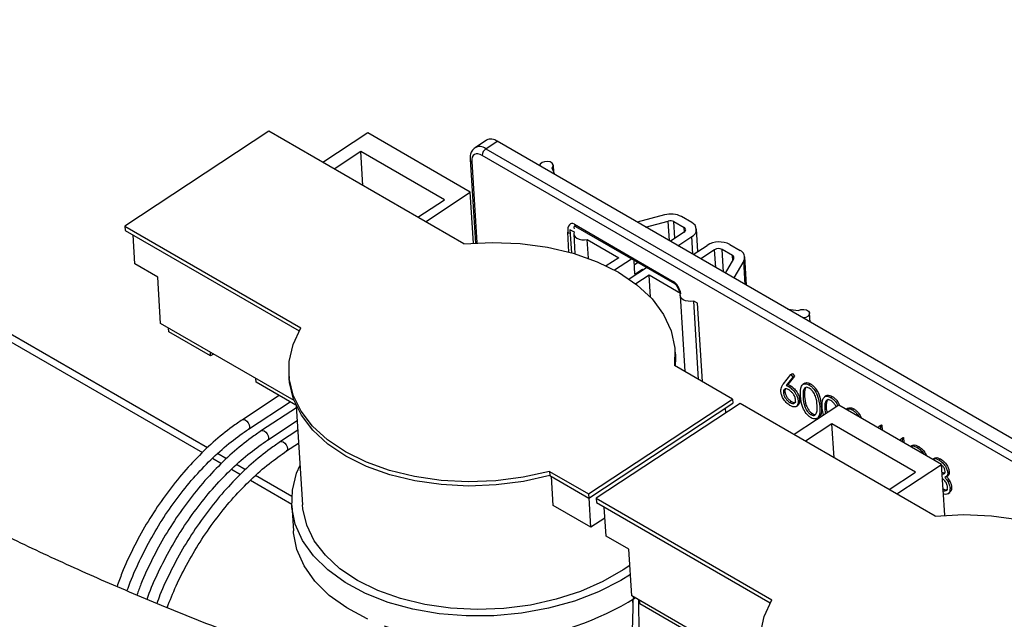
# Model space of a CAD drawing. Header units: millimetres. Extents: x 0 to 420, y 0 to 297.
# Tile 72 of 75: x 183.76 to 192.92, y 178.52 to 184.09. Entities that reach past the tile are written whole.
import ezdxf

# ---------------------------------------------------------------- set-up
doc = ezdxf.new("R2010")
doc.units = ezdxf.units.MM

msp = doc.modelspace()

# ---------------------------------------------------------------- linework, layer by layer
at = {"color": 8, "linetype": 'Continuous', "lineweight": 25}
for p, q in [((178.5525, 184.055), (185.463, 180.0656)), ((187.9675, 182.7716), (188.015, 182.015)), ((189.8084, 182.0347), (189.7968, 182.2187)), ((189.8589, 182.0586), (189.8492, 182.2136)), ((189.9471, 182.1167), (189.9445, 182.1586)), ((188.8722, 181.93), (188.8606, 182.1139)), ((190.0257, 181.9092), (190.0153, 182.0741)), ((190.2381, 181.7866), (190.2278, 181.9515)), ((190.3116, 181.7442), (190.2984, 181.9543)), ((190.3966, 181.8522), (190.3937, 181.8993)), ((190.5132, 181.6278), (190.4993, 181.85)), ((185.5548, 180.0126), (185.6398, 179.9635)), ((185.7316, 179.9105), (185.8166, 179.8615)), ((185.9084, 179.8085), (186.2929, 179.5865))]:
    msp.add_line(p, q, dxfattribs=at)
at = {"color": 7, "linetype": 'Continuous', "lineweight": 25}
for p, q in [((185.5091, 180.11), (178.614, 184.0905)), ((186.0816, 183.053), (184.7414, 182.1711)), ((187.8955, 182.0059), (186.0816, 183.053)), ((187.0003, 183.0379), (186.5832, 182.7635)), ((187.9549, 182.4869), (187.0003, 183.0379)), ((188.1047, 182.9702), (187.9989, 182.9006)), ((188.099, 182.8908), (188.2048, 182.9604)), ((195.2759, 178.8783), (188.2048, 182.9604)), ((186.9359, 182.8646), (186.6893, 182.7022)), ((187.7138, 182.4155), (186.9359, 182.8646)), ((186.9558, 182.5484), (186.9359, 182.8646)), ((188.099, 182.8908), (195.17, 178.8087)), ((187.9529, 182.7916), (188.0017, 182.0142)), ((195.1372, 178.7462), (188.0662, 182.8282)), ((188.7418, 182.6504), (188.7152, 182.7104)), ((188.7322, 182.6719), (188.7282, 182.7365)), ((187.4671, 182.2532), (187.7138, 182.4155)), ((187.5378, 182.2124), (187.9549, 182.4869)), ((187.9846, 182.0131), (187.9549, 182.4869)), ((189.7625, 182.2753), (189.5081, 182.208)), ((189.5861, 182.1629), (189.7968, 182.2187)), ((190.015, 182.205), (189.9198, 182.26)), ((184.7414, 182.1711), (186.3774, 181.2267)), ((184.7414, 182.1711), (184.7439, 182.1318)), ((184.7439, 182.1318), (186.3614, 181.1981)), ((188.8821, 182.1436), (188.885, 182.1375)), ((188.885, 182.1375), (188.9205, 182.117)), ((188.8985, 181.9227), (188.885, 182.1375)), ((188.9241, 182.1884), (189.8434, 181.6577)), ((188.9344, 182.1683), (189.8536, 181.6376)), ((189.8492, 182.2136), (189.9445, 182.1586)), ((190.072, 181.9363), (190.0589, 182.1447)), ((184.8342, 181.8202), (184.8173, 182.0894)), ((188.9172, 182.0986), (188.9288, 181.9138)), ((189.043, 182.0463), (189.3353, 181.8775)), ((189.0539, 181.8721), (189.043, 182.0463)), ((189.9446, 182.1149), (189.8159, 182.0303)), ((189.8867, 181.9895), (190.0153, 182.0741)), ((190.0284, 181.9076), (190.1571, 181.9923)), ((190.2278, 181.9515), (190.0991, 181.8668)), ((190.3937, 181.8993), (190.2984, 181.9543)), ((190.3689, 182.0007), (190.4642, 181.9457)), ((189.3353, 181.8775), (189.2203, 181.8018)), ((189.2951, 181.7637), (189.4541, 181.8683)), ((189.4864, 181.7259), (189.4784, 181.8543)), ((190.3289, 181.7342), (190.4054, 181.8674)), ((190.4993, 181.85), (190.4069, 181.6891)), ((190.5247, 181.6211), (190.5081, 181.8854)), ((185.0464, 181.6977), (184.8342, 181.8202)), ((189.4328, 181.6796), (189.5955, 181.7867)), ((189.5157, 181.8327), (189.4812, 181.81)), ((189.4864, 181.7259), (189.557, 181.7723)), ((189.557, 181.7723), (189.5659, 181.7672)), ((189.5576, 181.7618), (189.557, 181.7723)), ((185.0735, 181.2654), (185.0464, 181.6977)), ((189.6182, 181.7142), (189.4958, 181.6337)), ((189.9105, 181.5455), (189.6182, 181.7142)), ((189.6309, 181.5117), (189.6182, 181.7142)), ((189.9072, 181.5271), (189.9516, 180.8189)), ((190.0684, 181.4543), (190.033, 181.4748)), ((190.0787, 180.7456), (190.033, 181.4748)), ((190.1142, 180.7251), (190.0684, 181.4543)), ((190.9083, 181.3997), (191.0071, 181.3873)), ((191.1162, 181.2797), (191.1111, 181.3609)), ((186.3145, 180.549), (185.0735, 181.2654)), ((185.149, 181.1896), (185.1469, 181.223)), ((185.5379, 180.9651), (185.149, 181.1896)), ((185.5379, 180.9651), (185.5359, 180.9985)), ((185.564, 180.9822), (185.5379, 180.9651)), ((189.8624, 180.9803), (189.86, 181.0196)), ((190.395, 180.563), (189.8539, 180.8754)), ((185.9622, 180.7201), (185.9601, 180.7535)), ((186.267, 180.7941), (186.2695, 180.7548)), ((190.868, 180.7046), (190.9379, 180.7924)), ((190.9569, 180.7661), (190.8951, 180.6884)), ((190.9711, 180.7754), (190.9092, 180.6977)), ((190.9379, 180.7924), (190.952, 180.8017)), ((190.9379, 180.7924), (190.9569, 180.7661)), ((190.952, 180.8017), (190.9711, 180.7754)), ((190.9569, 180.7661), (190.9711, 180.7754)), ((186.3321, 180.5066), (185.9622, 180.7201)), ((190.8951, 180.6884), (190.9092, 180.6977)), ((190.9221, 180.6756), (190.9362, 180.6849)), ((191.0674, 180.7112), (191.0498, 180.6996)), ((191.106, 180.6953), (191.1201, 180.7046)), ((186.1767, 180.5963), (185.8352, 180.3716)), ((190.8676, 180.6223), (190.8817, 180.6316)), ((191.0516, 180.5792), (191.0657, 180.5885)), ((191.2689, 180.5949), (191.2512, 180.5833)), ((191.3075, 180.579), (191.3216, 180.5883)), ((185.8923, 180.2847), (186.2775, 180.5381)), ((186.3367, 180.4832), (186.012, 180.2695)), ((186.3357, 180.4989), (186.3934, 179.5788)), ((189.0547, 179.6811), (190.395, 180.563)), ((189.0572, 179.6418), (190.3974, 180.5237)), ((190.4657, 180.5222), (189.1255, 179.6403)), ((190.3323, 180.4344), (190.3295, 180.479)), ((190.395, 180.563), (190.3974, 180.5237)), ((192.2796, 179.475), (190.4657, 180.5222)), ((190.9283, 180.5316), (190.9424, 180.5409)), ((191.3844, 180.5071), (190.9673, 180.2326)), ((190.9868, 180.4949), (191.0044, 180.5065)), ((191.0052, 180.5444), (191.0193, 180.5537)), ((191.206, 180.4899), (191.2201, 180.4992)), ((191.2421, 180.4134), (191.2295, 180.4764)), ((192.339, 179.956), (191.3844, 180.5071)), ((191.4704, 180.4786), (191.4532, 180.4673)), ((191.1241, 180.4186), (191.1382, 180.4279)), ((191.1798, 180.3829), (191.1975, 180.3945)), ((191.253, 180.4629), (191.2671, 180.4722)), ((191.253, 180.4629), (191.2598, 180.4251)), ((191.2671, 180.4722), (191.2739, 180.4343)), ((191.509, 180.4627), (191.5231, 180.472)), ((186.0691, 180.1826), (186.3442, 180.3636)), ((191.32, 180.3337), (191.0734, 180.1714)), ((192.0978, 179.8847), (191.32, 180.3337)), ((191.3398, 180.0175), (191.32, 180.3337)), ((191.75, 180.296), (191.7659, 180.3144)), ((191.7659, 180.3144), (191.78, 180.3237)), ((191.7659, 180.3144), (191.7706, 180.3116)), ((191.7706, 180.3116), (191.7847, 180.3209)), ((191.7706, 180.3116), (191.7724, 180.2831)), ((191.78, 180.3237), (191.7847, 180.3209)), ((191.7847, 180.3209), (191.7877, 180.2743)), ((186.3498, 180.2735), (186.1887, 180.1675)), ((191.9673, 180.1981), (191.9815, 180.2074)), ((191.9721, 180.1953), (191.9862, 180.2046)), ((191.9815, 180.2074), (191.9862, 180.2046)), ((191.9862, 180.2046), (191.9892, 180.158)), ((186.2459, 180.0806), (186.3573, 180.1539)), ((191.9515, 180.1797), (191.9673, 180.1981)), ((191.9673, 180.1981), (191.9721, 180.1953)), ((191.9721, 180.1953), (191.9739, 180.1668)), ((192.0675, 180.1314), (192.0524, 180.1215)), ((192.1126, 180.1142), (192.1267, 180.1235)), ((185.6859, 180.0079), (185.6031, 180.0557)), ((185.8626, 179.9059), (185.7799, 179.9537)), ((191.9219, 179.6815), (192.339, 179.956)), ((192.2768, 180.0138), (192.2591, 180.0022)), ((192.3154, 179.9972), (192.3295, 180.0064)), ((192.3687, 179.4823), (192.339, 179.956)), ((186.2934, 179.6572), (185.9566, 179.8516)), ((188.6915, 179.8908), (189.0547, 179.6811)), ((188.6915, 179.8908), (188.694, 179.8515)), ((188.694, 179.8515), (189.0572, 179.6418)), ((188.7261, 179.5735), (188.7092, 179.8427)), ((191.8512, 179.7224), (192.0978, 179.8847)), ((192.3435, 179.8843), (192.3652, 179.8768)), ((192.3815, 179.8388), (192.3991, 179.8504)), ((192.3966, 179.8773), (192.4107, 179.8866)), ((192.3997, 179.7939), (192.4138, 179.8032)), ((189.0547, 179.6811), (189.0572, 179.6418)), ((192.3978, 179.6817), (192.4154, 179.6933)), ((192.4186, 179.7331), (192.4327, 179.7424)), ((186.2936, 179.5726), (186.3084, 179.3367)), ((189.0769, 179.371), (188.7261, 179.5735)), ((189.0769, 179.371), (189.0598, 179.6435)), ((189.1255, 179.6403), (190.7615, 178.6958)), ((189.1255, 179.6403), (189.1279, 179.601)), ((189.1279, 179.601), (190.7454, 178.6672)), ((189.2183, 179.2893), (189.2014, 179.5585)), ((189.2078, 179.4571), (189.0769, 179.371)), ((189.4304, 179.1669), (189.2183, 179.2893)), ((189.4575, 178.7345), (189.4304, 179.1669)), ((190.6986, 178.0181), (189.4575, 178.7345)), ((189.5331, 178.6587), (189.531, 178.6921)), ((189.922, 178.4342), (189.5331, 178.6587)), ((189.4294, 177.221), (189.4689, 178.6189))]:
    msp.add_line(p, q, dxfattribs=at)
at = {"color": 7, "linetype": 'Continuous', "lineweight": 25, "flags": 128}
for points in [[(188.0662, 182.8282), (188.0456, 182.8379), (188.0262, 182.8427), (188.0085, 182.8424), (187.9933, 182.837), (187.9813, 182.8268), (187.9728, 182.812), (187.9681, 182.7934), (187.9675, 182.7716)], [(188.7152, 182.7104), (188.7265, 182.7257), (188.7271, 182.7422), (188.7171, 182.757), (188.6979, 182.7677), (188.673, 182.7725), (188.6464, 182.7705), (188.6227, 182.7621), (188.6057, 182.7488), (188.5986, 182.7331)], [(188.9205, 182.117), (188.9172, 182.1009), (188.9206, 182.085), (188.9306, 182.0706), (188.9465, 182.0584), (188.9672, 182.0494), (188.9913, 182.0442), (189.0172, 182.0431), (189.043, 182.0463)], [(187.8955, 182.0059), (188.1583, 182.0194), (188.4189, 182.0092), (188.672, 181.9754), (188.9121, 181.9188), (189.1341, 181.8405), (189.3332, 181.7423), (189.5052, 181.6263), (189.6463, 181.4949), (189.7537, 181.351), (189.825, 181.1975), (189.8586, 181.0378), (189.8539, 180.8754)], [(190.033, 181.4748), (190.0071, 181.4717), (189.9813, 181.4727), (189.9572, 181.4779), (189.9364, 181.4869), (189.9206, 181.4991), (189.9105, 181.5136), (189.9071, 181.5294), (189.9105, 181.5455)], [(191.0071, 181.3873), (191.0312, 181.3952), (191.0578, 181.3967), (191.0825, 181.3915), (191.101, 181.3804), (191.1104, 181.3654), (191.109, 181.3489), (191.097, 181.3338), (191.0764, 181.3225), (191.0515, 181.317)], [(188.6915, 179.8908), (188.4457, 179.8366), (188.1921, 179.8043), (187.9359, 179.7942), (187.6823, 179.8068), (187.4364, 179.8418), (187.2033, 179.8983), (186.9876, 179.9754), (186.7938, 180.0713), (186.6258, 180.1843), (186.487, 180.3119), (186.3801, 180.4516), (186.3075, 180.6005), (186.2706, 180.7556), (186.27, 180.9139), (186.3059, 181.0719), (186.3774, 181.2267)], [(189.8624, 180.9803), (189.8638, 180.9426), (189.8606, 180.8715)], [(188.694, 179.8515), (188.4482, 179.7973), (188.1946, 179.7649), (187.9384, 179.7549), (187.6848, 179.7675), (187.4389, 179.8025), (187.2058, 179.859), (186.9901, 179.9361), (186.7963, 180.032), (186.6283, 180.145), (186.4894, 180.2726), (186.3826, 180.4122), (186.31, 180.5612), (186.273, 180.7163), (186.2695, 180.7548)], [(189.4452, 178.9313), (189.3539, 178.8752), (189.1482, 178.7712), (188.9229, 178.6851), (188.6823, 178.6185), (188.4312, 178.5727), (188.1745, 178.5487), (187.917, 178.5468), (187.6639, 178.5672), (187.4201, 178.6093), (187.1902, 178.6725), (186.9789, 178.7555), (186.7901, 178.8566), (186.6277, 178.9739), (186.4946, 179.1051), (186.3936, 179.2477), (186.3266, 179.3988), (186.2949, 179.5556), (186.2991, 179.715), (186.3391, 179.8738), (186.3702, 179.9478)], [(189.4398, 179.0172), (189.3774, 178.9741), (189.1891, 178.8657), (188.9795, 178.7742), (188.7528, 178.7012), (188.5136, 178.6483), (188.2668, 178.6166), (188.0174, 178.6067), (187.7705, 178.6189), (187.5311, 178.6528), (187.3042, 178.7078), (187.0942, 178.7827), (186.9055, 178.8761), (186.742, 178.9861), (186.6069, 179.1103), (186.503, 179.2463), (186.4325, 179.3913), (186.3967, 179.5423), (186.3934, 179.5788)], [(192.2796, 179.475), (192.5423, 179.4886), (192.803, 179.4783), (193.0561, 179.4445), (193.2962, 179.3879), (193.5182, 179.3097), (193.7173, 179.2115), (193.8892, 179.0955), (194.0304, 178.9641), (194.1378, 178.8201), (194.209, 178.6666), (194.2426, 178.507), (194.2379, 178.3445)], [(187.0022, 178.5158), (186.9937, 178.5197), (186.8049, 178.6208), (186.6425, 178.7381), (186.5094, 178.8693), (186.4084, 179.0118), (186.3414, 179.163), (186.3097, 179.3198), (186.3084, 179.3367)], [(193.0756, 177.3599), (192.8297, 177.3058), (192.5762, 177.2734), (192.32, 177.2634), (192.0664, 177.276), (191.8205, 177.3109), (191.5874, 177.3675), (191.3717, 177.4445), (191.1779, 177.5405), (191.0099, 177.6534), (190.871, 177.781), (190.7642, 177.9207), (190.6916, 178.0696), (190.6546, 178.2248), (190.6541, 178.383), (190.6899, 178.5411), (190.7615, 178.6958)]]:
    msp.add_lwpolyline(points, dxfattribs=at)
at = {"color": 8, "linetype": 'Continuous', "lineweight": 25, "flags": 128}
for points in [[(185.8352, 180.3716), (185.836, 180.372), (185.8473, 180.374), (185.8612, 180.369), (185.8755, 180.3578), (185.888, 180.342), (185.8968, 180.3242), (185.9005, 180.3069)], [(185.9005, 180.3069), (185.8987, 180.2929), (185.8922, 180.2846)], [(186.012, 180.2695), (186.0127, 180.27), (186.0241, 180.272), (186.038, 180.267), (186.0522, 180.2557), (186.0647, 180.24), (186.0735, 180.2221), (186.0773, 180.2048)], [(186.0773, 180.2048), (186.0755, 180.1908), (186.069, 180.1825)], [(186.1887, 180.1675), (186.1895, 180.1679), (186.2009, 180.1699), (186.2148, 180.1649), (186.229, 180.1537), (186.2415, 180.1379), (186.2503, 180.1201), (186.2541, 180.1028)], [(186.2541, 180.1028), (186.2523, 180.0888), (186.2457, 180.0805)], [(189.4689, 178.6189), (189.4692, 178.6415), (189.4671, 178.7002)]]:
    msp.add_lwpolyline(points, dxfattribs=at)
at = {"color": 7, "linetype": 'Continuous', "lineweight": 25}
for centre, radius, start, end in [((188.1472, 182.8886), 0.092, 51.24341, 117.50585), ((188.1427, 182.828), 0.0765, 124.82595, 179.7981), ((189.8216, 182.067), 0.2165, 63.052, 105.83618), ((189.8165, 182.1492), 0.0722, 63.052, 105.83618), ((189.9348, 182.1367), 0.0239, 294.13382, 66.09244), ((189.986, 182.1395), 0.0716, 294.13382, 66.09244), ((190.2705, 181.8065), 0.2177, 63.12568, 121.4122), ((190.2656, 181.8895), 0.0726, 63.12568, 121.4122), ((190.4385, 181.882), 0.0687, 332.23364, 67.98533), ((190.3851, 181.878), 0.0229, 332.23364, 67.98533), ((188.0476, 181.0383), 2.7341, 250.90835, 301.84466)]:
    msp.add_arc(centre, radius, start, end, dxfattribs=at)
at = {"color": 8, "linetype": 'Continuous', "lineweight": 25}
for centre, radius, start, end in [((188.0411, 182.8155), 0.095, 52.43767, 116.47602), ((187.9786, 182.795), 0.026, 187.51817, 244.6313), ((188.9477, 182.1878), 0.0236, 178.55375, 235.59483), ((188.89, 182.1675), 0.0611, 241.30488, 264.21644), ((189.867, 181.6571), 0.0236, 178.55375, 235.59483)]:
    msp.add_arc(centre, radius, start, end, dxfattribs=at)
at = {"color": 7, "linetype": 'Continuous', "lineweight": 25}
msp.add_ellipse((188.9314, 182.0731), major_axis=(-0.0403, 0.1207), ratio=0.485068, start_param=5.782242, end_param=7.353038, dxfattribs=at)
at = {"color": 8, "linetype": 'Continuous', "lineweight": 25}
for centre, major_axis, ratio, start_param, end_param in [((188.9666, 182.0963), (-0.0432, 0.0735), 0.259681, 5.853486, 6.967557), ((189.8506, 181.5425), (-0.0403, 0.1207), 0.485068, 4.556714, 5.782242)]:
    msp.add_ellipse(centre, major_axis=major_axis, ratio=ratio, start_param=start_param, end_param=end_param, dxfattribs=at)
at = {"color": 7, "linetype": 'Continuous', "lineweight": 25}
for points, knots in [([(186.2394, 178.1983), (186.0577, 178.2648), (185.6635, 178.4091), (185.0795, 178.6423), (184.4841, 178.8951), (183.9104, 179.1563), (183.3585, 179.425), (182.8297, 179.7008), (182.3248, 179.9832), (181.8445, 180.2716), (181.3897, 180.5654), (180.961, 180.864), (180.5592, 181.1668), (180.1848, 181.4732), (179.8383, 181.7825), (179.5202, 182.094), (179.2308, 182.4072), (178.9705, 182.7213), (178.7391, 183.036), (178.5379, 183.3505), (178.3786, 183.6357), (178.2997, 183.8147), (178.2666, 183.8899)], [0, 0, 0, 0, 0.043857, 0.095141, 0.146395, 0.197617, 0.248804, 0.299955, 0.351066, 0.402137, 0.453165, 0.504152, 0.555099, 0.606012, 0.656898, 0.707772, 0.758648, 0.80955, 0.860515, 0.911593, 0.962848, 1, 1, 1, 1]), ([(177.4828, 183.4374), (177.493, 183.4134), (177.5548, 183.2686), (177.6984, 183.0052), (177.9149, 182.6475), (178.1652, 182.2921), (178.4455, 181.9396), (178.756, 181.5906), (179.096, 181.2458), (179.4647, 180.906), (179.8614, 180.5716), (180.2854, 180.2433), (180.7357, 179.9214), (181.2115, 179.6065), (181.7121, 179.2989), (182.2366, 178.9991), (182.7842, 178.7073), (183.354, 178.4241), (183.945, 178.1497), (184.5568, 177.8847), (185.1595, 177.6393), (185.5669, 177.4872), (185.7566, 177.4164)], [0, 0, 0, 0, 0.010235, 0.061658, 0.113423, 0.165483, 0.217781, 0.270259, 0.322861, 0.37554, 0.42826, 0.480991, 0.533709, 0.586403, 0.639066, 0.691694, 0.744285, 0.79684, 0.849359, 0.901845, 0.954299, 1, 1, 1, 1]), ([(187.999, 182.8999), (187.988, 182.8905), (187.9662, 182.8718), (187.9529, 182.8319), (187.9529, 182.8043), (187.9529, 182.7916)], [0, 0, 0, 0, 0.352071, 0.703354, 1, 1, 1, 1]), ([(189.8536, 181.6376), (189.8548, 181.6369), (189.857, 181.6355), (189.8628, 181.6303), (189.8701, 181.6221), (189.8798, 181.6082), (189.8913, 181.5864), (189.8966, 181.5698), (189.8997, 181.5601)], [0, 0, 0, 0, 0.081949, 0.165164, 0.270263, 0.422679, 0.659321, 1, 1, 1, 1]), ([(190.844, 180.637), (190.8455, 180.6525), (190.8482, 180.6804), (190.8619, 180.6972), (190.868, 180.7046)], [0, 0, 0, 0, 0.558273, 1, 1, 1, 1]), ([(190.8951, 180.6884), (190.9001, 180.6864), (190.909, 180.6828), (190.9181, 180.6778), (190.9221, 180.6756)], [0, 0, 0, 0, 0.5599103, 1, 1, 1, 1]), ([(190.9092, 180.6977), (190.9142, 180.6957), (190.9231, 180.6921), (190.9322, 180.6871), (190.9362, 180.6849)], [0, 0, 0, 0, 0.55991, 1, 1, 1, 1]), ([(190.9221, 180.6756), (190.9336, 180.6675), (190.9568, 180.6513), (190.9838, 180.6132), (191.001, 180.5758), (191.0038, 180.5549), (191.0052, 180.5444)], [0, 0, 0, 0, 0.279638, 0.559326, 0.779527, 1, 1, 1, 1]), ([(190.9362, 180.6849), (190.9477, 180.6768), (190.9709, 180.6606), (190.9979, 180.6225), (191.0151, 180.5851), (191.0179, 180.5642), (191.0193, 180.5537)], [0, 0, 0, 0, 0.2796384, 0.5593258, 0.7795267, 1, 1, 1, 1]), ([(191.0281, 180.5927), (191.0269, 180.6269), (191.0254, 180.6697), (191.0471, 180.6993), (191.063, 180.7069), (191.0832, 180.7065), (191.0984, 180.699), (191.106, 180.6953)], [0, 0, 0, 0, 0.498702, 0.624177, 0.749467, 0.874745, 1, 1, 1, 1]), ([(191.1087, 180.665), (191.1027, 180.6678), (191.0908, 180.6734), (191.0755, 180.6723), (191.0637, 180.6654), (191.0486, 180.6399), (191.0502, 180.6062), (191.0516, 180.5792)], [0, 0, 0, 0, 0.125139, 0.250418, 0.375519, 0.500847, 1, 1, 1, 1]), ([(191.0747, 180.6675), (191.0733, 180.6655), (191.0612, 180.6477), (191.0636, 180.6163), (191.0657, 180.5885)], [0, 0, 0, 0, 0.111538, 1, 1, 1, 1]), ([(191.0661, 180.7093), (191.0698, 180.7115), (191.0785, 180.7166), (191.0974, 180.7156), (191.1125, 180.7083), (191.1201, 180.7046)], [0, 0, 0, 0, 0.270789, 0.635428, 1, 1, 1, 1]), ([(191.106, 180.6953), (191.1138, 180.6902), (191.1293, 180.6799), (191.1583, 180.6485), (191.1968, 180.5795), (191.2023, 180.5258), (191.206, 180.4899)], [0, 0, 0, 0, 0.1256, 0.251197, 0.500581, 1, 1, 1, 1]), ([(191.1825, 180.5036), (191.1799, 180.5312), (191.1759, 180.5726), (191.1488, 180.6267), (191.1268, 180.6525), (191.1147, 180.6608), (191.1087, 180.665)], [0, 0, 0, 0, 0.500072, 0.749021, 0.874598, 1, 1, 1, 1]), ([(191.1201, 180.7046), (191.1279, 180.6995), (191.1434, 180.6892), (191.1724, 180.6578), (191.2109, 180.5887), (191.2164, 180.535), (191.2201, 180.4992)], [0, 0, 0, 0, 0.1256, 0.251197, 0.500581, 1, 1, 1, 1]), ([(190.9289, 180.5025), (190.9171, 180.5108), (190.8935, 180.5275), (190.8656, 180.5664), (190.8487, 180.6047), (190.8456, 180.6262), (190.844, 180.637)], [0, 0, 0, 0, 0.2796696, 0.5590848, 0.7795576, 1, 1, 1, 1]), ([(190.919, 180.6486), (190.9111, 180.6524), (190.8952, 180.6601), (190.8779, 180.6553), (190.868, 180.6422), (190.8677, 180.629), (190.8676, 180.6223)], [0, 0, 0, 0, 0.280127, 0.559515, 0.779719, 1, 1, 1, 1]), ([(190.8676, 180.6223), (190.8693, 180.6128), (190.8727, 180.5936), (190.8902, 180.5656), (190.9093, 180.5442), (190.922, 180.5358), (190.9283, 180.5316)], [0, 0, 0, 0, 0.279059, 0.5588204, 0.7793034, 1, 1, 1, 1]), ([(190.8878, 180.6563), (190.8862, 180.6544), (190.8814, 180.6489), (190.8816, 180.6385), (190.8817, 180.6316)], [0, 0, 0, 0, 0.333256, 1, 1, 1, 1]), ([(190.8817, 180.6316), (190.8834, 180.622), (190.8868, 180.6028), (190.9043, 180.5749), (190.9234, 180.5535), (190.9361, 180.5451), (190.9424, 180.5409)], [0, 0, 0, 0, 0.279059, 0.55882, 0.779303, 1, 1, 1, 1]), ([(190.9818, 180.5564), (190.98, 180.5663), (190.9764, 180.586), (190.9581, 180.6143), (190.9385, 180.6359), (190.9255, 180.6443), (190.919, 180.6486)], [0, 0, 0, 0, 0.278754, 0.558605, 0.779147, 1, 1, 1, 1]), ([(191.1252, 180.3892), (191.1175, 180.3943), (191.1022, 180.4045), (191.0734, 180.4358), (191.0359, 180.5046), (191.0312, 180.5574), (191.0281, 180.5927)], [0, 0, 0, 0, 0.125551, 0.25109, 0.50025, 1, 1, 1, 1]), ([(191.0516, 180.5792), (191.0535, 180.5519), (191.0563, 180.511), (191.0839, 180.4567), (191.106, 180.4311), (191.1181, 180.4228), (191.1241, 180.4186)], [0, 0, 0, 0, 0.500291, 0.749086, 0.874606, 1, 1, 1, 1]), ([(191.0657, 180.5885), (191.0676, 180.5612), (191.0704, 180.5203), (191.0981, 180.466), (191.1201, 180.4404), (191.1322, 180.4321), (191.1382, 180.4279)], [0, 0, 0, 0, 0.500291, 0.749086, 0.874606, 1, 1, 1, 1]), ([(191.2295, 180.4764), (191.2284, 180.5106), (191.2269, 180.5533), (191.2486, 180.583), (191.2645, 180.5906), (191.2847, 180.5902), (191.2999, 180.5827), (191.3075, 180.579)], [0, 0, 0, 0, 0.498702, 0.624177, 0.749467, 0.874745, 1, 1, 1, 1]), ([(191.2676, 180.593), (191.2713, 180.5952), (191.28, 180.6003), (191.2989, 180.5993), (191.314, 180.592), (191.3216, 180.5883)], [0, 0, 0, 0, 0.270789, 0.635428, 1, 1, 1, 1]), ([(191.3075, 180.579), (191.3152, 180.5738), (191.3306, 180.5636), (191.356, 180.5371), (191.3676, 180.5139), (191.3744, 180.5005)], [0, 0, 0, 0, 0.295895, 0.591782, 1, 1, 1, 1]), ([(191.3216, 180.5883), (191.3293, 180.5831), (191.3448, 180.5729), (191.3725, 180.5435), (191.3857, 180.5169), (191.3941, 180.5001)], [0, 0, 0, 0, 0.268393, 0.536778, 1, 1, 1, 1]), ([(190.9283, 180.5316), (190.9363, 180.5279), (190.9523, 180.5204), (190.97, 180.5246), (190.9811, 180.5365), (190.9816, 180.5498), (190.9818, 180.5564)], [0, 0, 0, 0, 0.280018, 0.559853, 0.779987, 1, 1, 1, 1]), ([(191.0052, 180.5444), (191.0047, 180.5319), (191.0036, 180.5068), (190.9831, 180.4902), (190.9569, 180.4892), (190.9383, 180.4981), (190.9289, 180.5025)], [0, 0, 0, 0, 0.279631, 0.55896, 0.779478, 1, 1, 1, 1]), ([(190.9424, 180.5409), (190.9502, 180.5374), (190.9659, 180.5303), (190.9806, 180.5313), (190.9847, 180.5363), (190.9849, 180.5366)], [0, 0, 0, 0, 0.489359, 0.9783973, 1, 1, 1, 1]), ([(191.0193, 180.5537), (191.0192, 180.5406), (191.019, 180.519), (191.0061, 180.5108), (191.0011, 180.5075)], [0, 0, 0, 0, 0.60382, 1, 1, 1, 1]), ([(191.206, 180.4899), (191.2068, 180.4558), (191.2079, 180.4047), (191.1753, 180.377), (191.1482, 180.3779), (191.1329, 180.3854), (191.1252, 180.3892)], [0, 0, 0, 0, 0.499407, 0.748743, 0.874372, 1, 1, 1, 1]), ([(191.1772, 180.4362), (191.1797, 180.4477), (191.1841, 180.4682), (191.183, 180.4928), (191.1825, 180.5036)], [0, 0, 0, 0, 0.559599, 1, 1, 1, 1]), ([(191.2201, 180.4992), (191.2223, 180.463), (191.225, 180.4163), (191.1992, 180.4003), (191.1934, 180.3967)], [0, 0, 0, 0, 0.773801, 1, 1, 1, 1]), ([(191.3102, 180.5487), (191.3042, 180.5515), (191.2923, 180.5571), (191.277, 180.556), (191.2652, 180.5491), (191.2501, 180.5236), (191.2517, 180.4899), (191.253, 180.4629)], [0, 0, 0, 0, 0.125139, 0.250418, 0.375519, 0.500847, 1, 1, 1, 1]), ([(191.2851, 180.5604), (191.2833, 180.5595), (191.2775, 180.5565), (191.2648, 180.532), (191.2661, 180.4988), (191.2671, 180.4722)], [0, 0, 0, 0, 0.079947, 0.264594, 1, 1, 1, 1]), ([(191.3582, 180.4899), (191.3541, 180.499), (191.3465, 180.5156), (191.3282, 180.5362), (191.3162, 180.5445), (191.3102, 180.5487)], [0, 0, 0, 0, 0.373842, 0.687141, 1, 1, 1, 1]), ([(191.4691, 180.4767), (191.4728, 180.4789), (191.4815, 180.484), (191.5003, 180.483), (191.5155, 180.4756), (191.5231, 180.472)], [0, 0, 0, 0, 0.270789, 0.6354281, 1, 1, 1, 1]), ([(191.1241, 180.4186), (191.1312, 180.4155), (191.1454, 180.4092), (191.1665, 180.4131), (191.1731, 180.4274), (191.1772, 180.4362)], [0, 0, 0, 0, 0.280257, 0.560781, 1, 1, 1, 1]), ([(191.1382, 180.4279), (191.1455, 180.4243), (191.1564, 180.419), (191.1646, 180.4213), (191.1673, 180.422)], [0, 0, 0, 0, 0.669776, 1, 1, 1, 1]), ([(191.455, 180.4674), (191.4587, 180.4696), (191.4674, 180.4747), (191.4862, 180.4737), (191.5014, 180.4664), (191.509, 180.4627)], [0, 0, 0, 0, 0.270789, 0.635428, 1, 1, 1, 1]), ([(191.509, 180.4627), (191.5166, 180.4575), (191.532, 180.4472), (191.5529, 180.4262), (191.5616, 180.4096), (191.5652, 180.4027)], [0, 0, 0, 0, 0.36754, 0.735071, 1, 1, 1, 1]), ([(191.5231, 180.472), (191.5308, 180.4668), (191.5462, 180.4565), (191.5734, 180.4278), (191.5864, 180.4019), (191.5944, 180.3858)], [0, 0, 0, 0, 0.273869, 0.547731, 1, 1, 1, 1]), ([(185.8352, 180.3716), (185.8034, 180.3499), (185.7115, 180.2873), (185.5617, 180.1651), (185.39, 179.9997), (185.2272, 179.815), (185.0757, 179.6141), (184.9375, 179.4002), (184.816, 179.1764), (184.7248, 178.9816), (184.6824, 178.862), (184.6676, 178.8201)], [0, 0, 0, 0, 0.065367, 0.189451, 0.313501, 0.437476, 0.56139, 0.685269, 0.809138, 0.933023, 1, 1, 1, 1]), ([(184.7621, 178.7799), (184.7647, 178.7881), (184.7918, 178.8717), (184.862, 179.0305), (184.9723, 179.2518), (185.1008, 179.4651), (185.2428, 179.6667), (185.3968, 179.8536), (185.5598, 180.022), (185.726, 180.1685), (185.838, 180.2468), (185.8923, 180.2847)], [0, 0, 0, 0, 0.013555, 0.137812, 0.262119, 0.38645, 0.510772, 0.635046, 0.759241, 0.88333, 1, 1, 1, 1]), ([(186.012, 180.2695), (185.9802, 180.2479), (185.8882, 180.1852), (185.7384, 180.0631), (185.5668, 179.8977), (185.4039, 179.7129), (185.2525, 179.5121), (185.1143, 179.2981), (184.9928, 179.0743), (184.9048, 178.8872), (184.865, 178.7755), (184.8529, 178.7413)], [0, 0, 0, 0, 0.0661877, 0.1918284, 0.3174358, 0.4429665, 0.5684364, 0.6938697, 0.8192937, 0.9447341, 1, 1, 1, 1]), ([(184.9466, 178.7014), (184.9467, 178.7018), (184.9715, 178.7775), (185.039, 178.9285), (185.149, 179.1498), (185.2775, 179.3631), (185.4196, 179.5647), (185.5735, 179.7515), (185.7366, 179.92), (185.9028, 180.0665), (186.0148, 180.1447), (186.0691, 180.1826)], [0, 0, 0, 0, 0.000589, 0.126479, 0.252421, 0.378386, 0.504341, 0.630249, 0.756077, 0.881796, 1, 1, 1, 1]), ([(186.1887, 180.1675), (186.157, 180.1458), (186.065, 180.0832), (185.9152, 179.961), (185.7436, 179.7956), (185.5807, 179.6108), (185.4293, 179.41), (185.291, 179.1961), (185.1697, 178.9722), (185.0849, 178.7929), (185.0477, 178.6889), (185.0382, 178.6625)], [0, 0, 0, 0, 0.067029, 0.194267, 0.321471, 0.448597, 0.575662, 0.702689, 0.829708, 0.956743, 1, 1, 1, 1]), ([(192.0532, 180.1186), (192.0556, 180.1211), (192.0631, 180.1288), (192.0847, 180.1272), (192.1033, 180.1185), (192.1126, 180.1142)], [0, 0, 0, 0, 0.18956, 0.594829, 1, 1, 1, 1]), ([(192.0673, 180.1279), (192.0697, 180.1304), (192.0772, 180.138), (192.0989, 180.1365), (192.1174, 180.1278), (192.1267, 180.1235)], [0, 0, 0, 0, 0.18956, 0.594829, 1, 1, 1, 1]), ([(192.1126, 180.1142), (192.1248, 180.1059), (192.1474, 180.0905), (192.165, 180.064), (192.1731, 180.0518)], [0, 0, 0, 0, 0.5385638, 1, 1, 1, 1]), ([(192.1267, 180.1235), (192.1386, 180.1151), (192.1623, 180.0983), (192.1886, 180.0639), (192.1972, 180.0427), (192.1998, 180.0364)], [0, 0, 0, 0, 0.411868, 0.823299, 1, 1, 1, 1]), ([(185.1333, 178.6235), (185.1602, 178.6911), (185.2171, 178.834), (185.3264, 179.0477), (185.4541, 179.261), (185.5964, 179.4626), (185.7503, 179.6495), (185.9134, 179.8179), (186.0795, 179.9644), (186.1916, 180.0427), (186.2459, 180.0806)], [0, 0, 0, 0, 0.114554, 0.242215, 0.3699, 0.497575, 0.625201, 0.752747, 0.880182, 1, 1, 1, 1]), ([(192.2763, 180.0108), (192.2788, 180.0131), (192.286, 180.0196), (192.3052, 180.0182), (192.3214, 180.0104), (192.3295, 180.0064)], [0, 0, 0, 0, 0.2125437, 0.606105, 1, 1, 1, 1]), ([(192.2621, 180.0015), (192.2647, 180.0038), (192.2719, 180.0103), (192.2911, 180.0089), (192.3073, 180.0011), (192.3154, 179.9972)], [0, 0, 0, 0, 0.2125437, 0.606105, 1, 1, 1, 1]), ([(192.3154, 179.9972), (192.3261, 179.9898), (192.3474, 179.975), (192.374, 179.9417), (192.3917, 179.907), (192.395, 179.8872), (192.3966, 179.8773)], [0, 0, 0, 0, 0.280085, 0.559868, 0.780099, 1, 1, 1, 1]), ([(192.3295, 180.0064), (192.3402, 179.9991), (192.3615, 179.9843), (192.3881, 179.9509), (192.4058, 179.9162), (192.4091, 179.8965), (192.4107, 179.8866)], [0, 0, 0, 0, 0.280085, 0.559868, 0.780099, 1, 1, 1, 1]), ([(192.3731, 179.891), (192.3713, 179.8993), (192.3676, 179.916), (192.3531, 179.9384), (192.3428, 179.9462), (192.3394, 179.9488)], [0, 0, 0, 0, 0.399622, 0.80262, 1, 1, 1, 1]), ([(192.3444, 179.8698), (192.3467, 179.8689), (192.3561, 179.8652), (192.3662, 179.8695), (192.3728, 179.8793), (192.373, 179.8871), (192.3731, 179.891)], [0, 0, 0, 0, 0.136767, 0.567188, 0.783656, 1, 1, 1, 1]), ([(192.3966, 179.8773), (192.3966, 179.8709), (192.3966, 179.8579), (192.3886, 179.841), (192.3769, 179.8373), (192.3698, 179.8351)], [0, 0, 0, 0, 0.280508, 0.560792, 1, 1, 1, 1]), ([(192.3698, 179.8351), (192.3761, 179.828), (192.3874, 179.8154), (192.396, 179.8005), (192.3997, 179.7939)], [0, 0, 0, 0, 0.559795, 1, 1, 1, 1]), ([(192.3839, 179.8444), (192.3902, 179.8373), (192.4015, 179.8247), (192.4101, 179.8097), (192.4138, 179.8032)], [0, 0, 0, 0, 0.559795, 1, 1, 1, 1]), ([(192.4107, 179.8866), (192.4107, 179.8802), (192.4106, 179.8674), (192.4055, 179.8544), (192.3987, 179.8517), (192.3964, 179.8508)], [0, 0, 0, 0, 0.392618, 0.784923, 1, 1, 1, 1]), ([(192.3953, 179.7442), (192.3946, 179.7495), (192.3932, 179.7601), (192.3838, 179.7829), (192.3685, 179.8085), (192.3533, 179.819), (192.3473, 179.8232)], [0, 0, 0, 0, 0.189884, 0.379794, 0.756902, 1, 1, 1, 1]), ([(192.3543, 179.712), (192.3558, 179.7113), (192.3662, 179.7067), (192.3804, 179.7103), (192.3941, 179.7219), (192.3949, 179.7367), (192.3953, 179.7442)], [0, 0, 0, 0, 0.062639, 0.426888, 0.71374, 1, 1, 1, 1]), ([(192.3997, 179.7939), (192.4053, 179.7821), (192.4153, 179.7609), (192.4176, 179.7416), (192.4186, 179.7331)], [0, 0, 0, 0, 0.5594191, 1, 1, 1, 1]), ([(192.4138, 179.8032), (192.4194, 179.7913), (192.4294, 179.7702), (192.4317, 179.7509), (192.4327, 179.7424)], [0, 0, 0, 0, 0.559419, 1, 1, 1, 1]), ([(192.3465, 179.7304), (192.3554, 179.726), (192.3731, 179.7173), (192.391, 179.7169), (192.3964, 179.7228), (192.397, 179.7235)], [0, 0, 0, 0, 0.468037, 0.934326, 1, 1, 1, 1]), ([(192.4186, 179.7331), (192.4176, 179.7198), (192.4157, 179.6933), (192.3929, 179.6768), (192.3711, 179.6753), (192.3587, 179.6809), (192.3562, 179.6821)], [0, 0, 0, 0, 0.334826, 0.669928, 0.934187, 1, 1, 1, 1]), ([(192.4327, 179.7424), (192.4322, 179.7286), (192.4313, 179.706), (192.4174, 179.6977), (192.412, 179.6946)], [0, 0, 0, 0, 0.6122015, 1, 1, 1, 1]), ([(189.4689, 178.6189), (189.4699, 178.6523), (189.4708, 178.6872), (189.4718, 178.7162), (189.4718, 178.7175)], [0, 0, 0, 0, 0.9555828, 1, 1, 1, 1]), ([(189.5265, 177.8152), (189.5265, 177.8626), (189.5265, 178.0007), (189.526, 178.2154), (189.5249, 178.4481), (189.5238, 178.6088), (189.523, 178.6835), (189.5228, 178.6968)], [0, 0, 0, 0, 0.139713, 0.406348, 0.673508, 0.941555, 1, 1, 1, 1])]:
    msp.add_open_spline(points, degree=3, knots=knots, dxfattribs=at)

doc.saveas('drawing.dxf')
